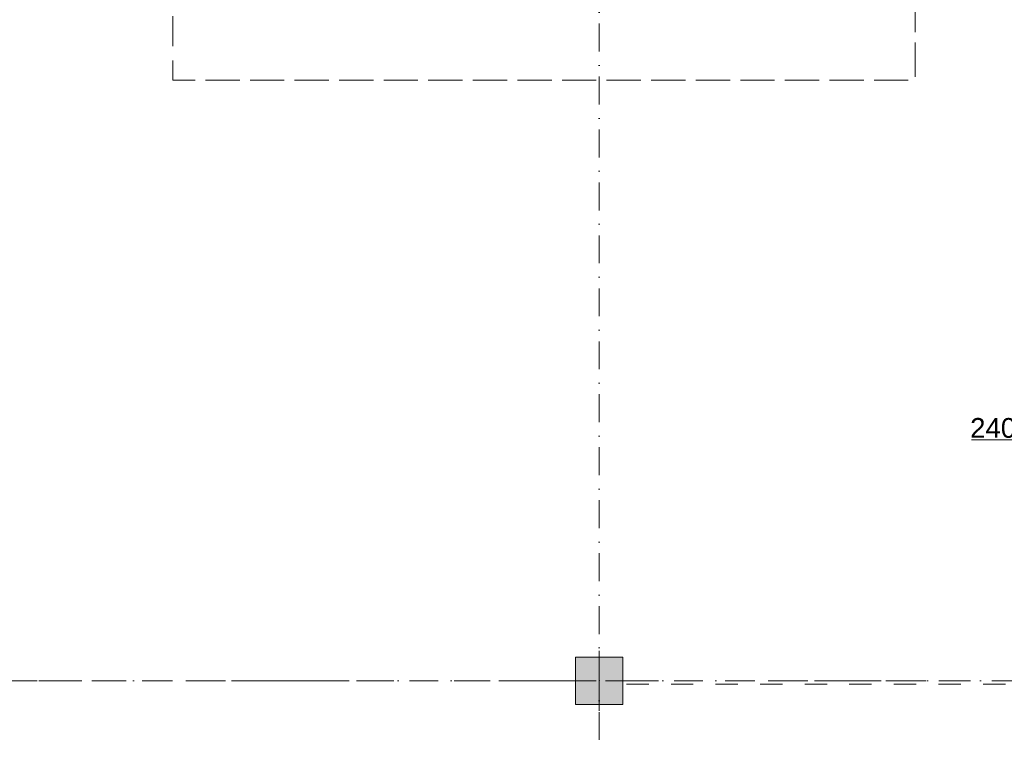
# Model space of a CAD drawing. Header units: millimetres. Extents: x -14761 to 157739, y -22400 to 107990.
# Tile 34 of 81: x 46661 to 59129, y 44196 to 53367. Entities that reach past the tile are written whole.
import ezdxf

# ---------------------------------------------------------------- set-up
doc = ezdxf.new("R2010")
doc.units = ezdxf.units.MM
doc.header["$MEASUREMENT"] = 0
doc.linetypes.add('Штриховая', pattern=[564.444447, 282.222223, -282.222223])
doc.linetypes.add('Штрихпунктирная', pattern=[670.277762, 352.777767, -176.388884, 0, -141.111112])
for name, color, linetype in [('Конструктив - Колонны', 7, 'Continuous'), ('Элемент Модели - Зона', 7, 'Continuous'), ('Элемент Модели - Оси', 7, 'Continuous')]:
    doc.layers.add(name, color=color, linetype=linetype)
doc.styles.add('СГЕНЕРИР_СТИЛЬ_1', font='txt')

msp = doc.modelspace()

# ---------------------------------------------------------------- hatches: boundary and pattern name
at = {"layer": 'Конструктив - Колонны', "linetype": 'Continuous', "lineweight": 0, "true_color": 0x000000}
msp.add_hatch(color=18, dxfattribs=at).paths.add_polyline_path([(53700, 44700), (54300, 44700), (54300, 45300), (53700, 45300)])

# ---------------------------------------------------------------- linework, layer by layer
at = {"layer": 'Конструктив - Колонны', "color": 251, "linetype": 'Continuous', "lineweight": 5, "true_color": 0x575757}
for p, q in [((54000, 45080), (54000, 45380)), ((53920, 45000), (53620, 45000)), ((54000, 44920), (54000, 44620)), ((54080, 45000), (54380, 45000))]:
    msp.add_line(p, q, dxfattribs=at)
at = {"layer": 'Конструктив - Колонны', "color": 251, "linetype": 'Continuous', "lineweight": 15, "true_color": 0x575757, "flags": 128}
msp.add_lwpolyline([(53700, 44700), (54300, 44700), (54300, 45300), (53700, 45300)], close=True, dxfattribs=at)
at = {"layer": 'Конструктив - Колонны', "color": 251, "linetype": 'Continuous', "lineweight": 5, "true_color": 0x575757}
msp.add_point((54000, 45000), dxfattribs=at)
at = {"layer": 'Элемент Модели - Зона', "color": 7, "linetype": 'Continuous', "lineweight": 15}
msp.add_line((58712, 48048), (60202, 48048), dxfattribs=at)
at = {"layer": 'Элемент Модели - Зона', "color": 7, "linetype": 'Штриховая', "lineweight": 15, "flags": 128}
for points in [[(36150, 44957), (36110, 44957), (36110, 36320), (41880, 36320), (41880, 39142), (45143, 42405), (45157, 42391), (45157, 42420), (63300, 42420), (63300, 42400), (77400, 42400), (77400, 42420), (114081, 42420), (117317, 39177), (117320, 38842), (117320, 36305), (117360, 36305), (117360, 34300), (117120, 34300), (117120, 35700), (116700, 35700), (116700, 36100), (108300, 36100), (108300, 35700), (107700, 35700), (107700, 36100), (99320, 36100), (99320, 26970), (107700, 26970), (107700, 27650), (108300, 27650), (108300, 26460), (112380, 26460), (112380, 27370), (112500, 27370), (112500, 21180), (117120, 21180), (117120, 26250), (116650, 26250), (116650, 27750), (117120, 27750), (117120, 32800), (117360, 32800), (117360, 20150), (117120, 20150), (117120, 20940), (99320, 20940), (99320, 14650), (117120, 14650), (117120, 17700), (116700, 17700), (116700, 18326), (117120, 18326), (117120, 18650), (117360, 18650), (117360, 18320), (120850, 18320), (120850, 37205), (120239, 37205), (120239, 45000), (125700, 45000), (125700, 45300), (126300, 45300), (126300, 45000), (141025, 45000), (141025, 45100), (140125, 45100), (140125, 47500), (132700, 47500), (132700, 53680), (130530, 53680), (130530, 54300), (129183, 54300), (126300, 54300), (126300, 53700), (125700, 53700), (125700, 54213), (124800, 54213), (117300, 54213), (117300, 53700), (116700, 53700), (116700, 54213), (108300, 54213), (108300, 53700), (107700, 53700), (107700, 54213), (99300, 54213), (99300, 53700), (98700, 53700), (98700, 54213), (90650, 54213), (90650, 53700), (90050, 53700), (89950, 53700), (89950, 48633), (77450, 48633), (77450, 53800), (77450, 61690), (77460, 61690), (77460, 67850), (74720, 67850), (74720, 59730), (73965, 59730), (73965, 54212), (72300, 54212), (72300, 53700), (71700, 53700), (71700, 54212), (63300, 54212), (63300, 53700), (62700, 53700), (62700, 54212), (61025, 54212), (61025, 46500), (61025, 45000), (54300, 45000), (54300, 44700), (53700, 44700), (53700, 45000), (45300, 45000), (45300, 44700), (44700, 44700), (44700, 45000), (36750, 45000), (36750, 44700), (36150, 44700)], [(36110, 45157), (36110, 44957), (36150, 44957), (36150, 45300), (36750, 45300), (36750, 45000), (44700, 45000), (44700, 45300), (45300, 45300), (45300, 45000), (53700, 45000), (53700, 45300), (54300, 45300), (54300, 44957), (61025, 44957), (61025, 54213), (61036, 54213), (61036, 59730), (60580, 59730), (60580, 63080), (60300, 63080), (60300, 63320), (62680, 63320), (62680, 64500), (55920, 64500), (55920, 63320), (58800, 63320), (58800, 63080), (58000, 63080), (58000, 52600), (48600, 52600), (48600, 53700), (36110, 53700), (36110, 53650)], [(48600, 52600), (58000, 52600), (58000, 63080), (53700, 63080), (48600, 63080)]]:
    msp.add_lwpolyline(points, close=True, dxfattribs=at)
at = {"layer": 'Элемент Модели - Оси', "color": 7, "linetype": 'Штрихпунктирная', "lineweight": 15}
for p, q in [((54000, 92200), (54000, -1975)), ((-12761, 45000), (155650, 45000))]:
    msp.add_line(p, q, dxfattribs=at)

# ---------------------------------------------------------------- texts
at = {"layer": 'Элемент Модели - Зона', "color": 7, "lineweight": 15, "insert": (59457, 48177), "char_height": 250, "attachment_point": 5, "style": 'СГЕНЕРИР_СТИЛЬ_1'}
msp.add_mtext('\\A1;{\\pqc;\\fArial|b0|i0|c204|p38;240,93 м²}', dxfattribs=at)

doc.saveas('drawing.dxf')
